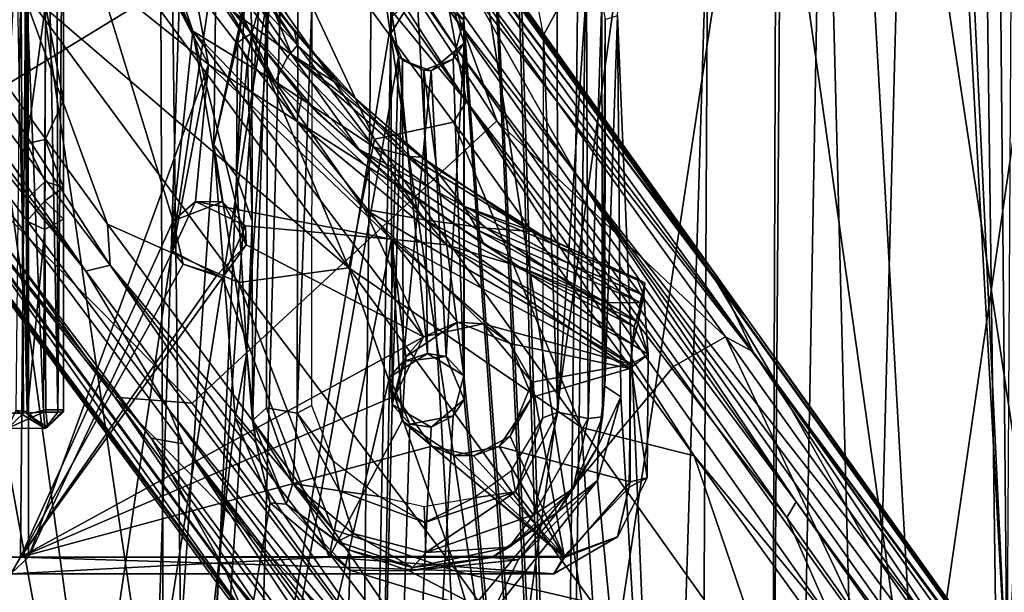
# Model space of a CAD drawing. Header units: millimetres. Extents: x -320 to 320, y -487 to 330.
# Tile 76 of 188: x 37 to 105, y -104 to -65. Entities that reach past the tile are written whole.
import ezdxf

# ---------------------------------------------------------------- set-up
doc = ezdxf.new("R2010")
doc.units = ezdxf.units.MM
doc.layers.add('Layer 01', color=7, linetype='Continuous', true_color=0x000000)
doc.styles.add('Default', font='arial.ttf')
doc.dimstyles.new('Default', dxfattribs={"dimscale": 10, "dimtxt": 2.5, "dimasz": 3, "dimexe": 1, "dimexo": 0.5, "dimgap": 0.8, "dimtad": 1, "dimtoh": 1, "dimzin": 1, "dimdsep": 46, "dimtxsty": 'Default', "dimcen": 2.5, "dimadec": 1, "dimazin": 1, "dimtfac": 1, "dimtdec": 4, "dimtix": 1, "dimtofl": 0, "dimtmove": 1, "dimatfit": 3, "dimfxl": 1, "dimtolj": 1, "dimtzin": 1, "dimarcsym": 0})

# ---------------------------------------------------------------- blocks, each defined once
blk = doc.blocks.new('*D1')
at = {"layer": 'Defpoints', "color": 0}
for p in [(-314.347, -27.146), (314.29, -27.146), (314.29, -476.594)]:
    blk.add_point(p, dxfattribs=at)
at = {"layer": 'Layer 01', "color": 0, "lineweight": -2}
for p, q in [((-314.347, -32.146), (-314.347, -486.594)), ((314.29, -32.146), (314.29, -486.594)), ((-284.347, -476.594), (284.29, -476.594))]:
    blk.add_line(p, q, dxfattribs=at)
at = {"layer": 'Layer 01', "color": 0}
for points in [[(-284.347, -471.594), (-284.347, -481.594), (-314.347, -476.594)], [(284.29, -481.594), (284.29, -471.594), (314.29, -476.594)]]:
    blk.add_solid(points, dxfattribs=at)
at = {"layer": 'Layer 01', "color": 0, "insert": (-0.028, -455.832), "char_height": 25, "attachment_point": 5, "style": 'Default'}
blk.add_mtext('\\A1;628.64', dxfattribs=at)

msp = doc.modelspace()

# ---------------------------------------------------------------- linework, layer by layer
at = {"layer": 'Layer 01'}
for points in [[(44.323, 185.926, 327.951), (48.599, -148.924, 328.105), (29.441, -211.766, 327.513), (37.379, 158.574, 327.721)], [(29.658, -59.781, 339.516), (47.022, -154.921, 340.06), (45.817, 185.772, 340.01)], [(44.323, 185.926, 327.951), (63.667, 184.197, 328.823), (48.599, -148.924, 328.105)], [(45.817, 185.772, 340.01), (47.022, -154.921, 340.06), (62.493, 64.001, 340.77)], [(48.599, -148.924, 328.105), (63.667, 184.197, 328.823), (62.589, 65.222, 328.768)], [(67.498, 64.948, 329.028), (79.54, 182.382, 329.766), (74.417, -159.48, 329.442)], [(74.176, -159.957, 341.451), (78.256, 182.516, 341.706), (67.533, 63.333, 341.05)], [(88.164, -206.112, 342.404), (90.944, 180.665, 342.614), (78.256, 182.516, 341.706), (74.176, -159.957, 341.451)], [(79.54, 182.382, 329.766), (89.666, 162.123, 330.481), (88.441, -204.73, 330.392), (74.417, -159.48, 329.442)], [(88.164, -206.112, 342.404), (104.829, -111.279, 343.753), (90.944, 180.665, 342.614)], [(90.944, 180.665, 342.614), (104.829, -111.279, 343.753), (106.481, 177.746, 343.9)], [(89.666, 162.123, 330.481), (102.113, 178.64, 331.474), (104.825, -111.281, 331.706)], [(102.113, 178.64, 331.474), (118.573, 174.837, 332.987), (104.825, -111.281, 331.706)], [(104.825, -111.281, 331.706), (88.441, -204.73, 330.392), (89.666, 162.123, 330.481)], [(37.379, 158.574, 327.721), (29.441, -211.766, 327.513), (34.745, 157.527, 327.647)], [(30.238, -151.754, 322.509), (29.241, 15.348, 322.495), (39.166, 151.829, 322.779)], [(45.103, -151.83, 322.981), (30.238, -151.754, 322.509), (39.166, 151.829, 322.779), (52.004, 60.114, 323.259)], [(88.834, 91.441, 325.399), (101.374, 93.953, 326.391), (95.036, -146.295, 325.875)], [(101.374, 93.953, 326.391), (104.621, -150.013, 326.669), (95.036, -146.295, 325.875)], [(101.374, 93.953, 326.391), (108.553, 80.931, 327.017), (109.213, -146.624, 327.076)], [(101.374, 93.953, 326.391), (109.213, -146.624, 327.076), (104.621, -150.013, 326.669)], [(88.834, 91.441, 325.399), (81.469, -146.613, 324.881), (78.052, -64.758, 324.66)], [(88.834, 91.441, 325.399), (95.036, -146.295, 325.875), (81.469, -146.613, 324.881)], [(62.591, -64.775, 328.769), (48.599, -148.924, 328.105), (62.589, 65.222, 328.768)], [(74.417, -159.48, 329.442), (66.79, -0.097, 328.996), (67.498, 64.948, 329.028)], [(47.022, -154.921, 340.06), (59.53, -214.018, 340.635), (62.493, 64.001, 340.77)], [(62.5, -65.996, 340.781), (62.493, 64.001, 340.77), (59.53, -214.018, 340.635)], [(63.963, -63.618, 340.858), (62.493, 64.001, 340.77), (62.5, -65.996, 340.781)], [(66.815, -0.364, 341.016), (74.176, -159.957, 341.451), (67.533, 63.333, 341.05)], [(45.103, -151.83, 322.981), (52.004, 60.114, 323.259), (50.329, -73.645, 323.191)], [(52.004, 60.114, 323.259), (52.807, -62.112, 323.3), (50.329, -73.645, 323.191)], [(34.351, -102, 318.041), (37.561, -46.264, 318.502), (34.182, 33.076, 317.988)], [(67.498, -65.052, 329.029), (65.391, -63.52, 328.921), (66.79, -0.097, 328.996)], [(66.815, -0.364, 341.016), (66.764, -64.228, 341.012), (67.533, -66.667, 341.052)], [(66.79, -0.097, 328.996), (74.417, -159.48, 329.442), (67.498, -65.052, 329.029)], [(74.176, -159.957, 341.451), (66.815, -0.364, 341.016), (67.533, -66.667, 341.052)], [(35.743, -228.854, 339.661), (18.519, -221.944, 339.28), (30.593, -9.741, 339.543), (46.017, -114.25, 340.032)], [(30.593, -9.741, 339.543), (61.565, -15.495, 340.735), (46.017, -114.25, 340.032)], [(61.565, -15.495, 340.735), (92.723, -10.504, 342.754), (77.054, -114.25, 341.633)], [(77.054, -114.25, 341.633), (92.723, -10.504, 342.754), (89.014, -216.67, 342.453)], [(104.116, -213.333, 343.679), (89.014, -216.67, 342.453), (92.723, -10.504, 342.754)], [(92.723, -10.504, 342.754), (124.077, -11.5, 345.605), (108.345, -114.25, 344.068)], [(92.723, -10.504, 342.754), (108.345, -114.25, 344.068), (104.116, -213.333, 343.679)], [(53.487, -219.962, 340.325), (46.017, -114.25, 340.032), (61.565, -15.495, 340.735), (73.06, -218.043, 341.367)], [(61.565, -15.495, 340.735), (77.054, -114.25, 341.633), (73.06, -218.043, 341.367)], [(27.887, -15.607, 389.488), (31.911, -227.433, 389.573), (41.961, -117.999, 389.915)], [(56.036, -23.071, 390.521), (27.887, -15.607, 389.488), (41.961, -117.999, 389.915)], [(84.464, -16.379, 392.268), (56.036, -23.071, 390.521), (70.248, -117.999, 391.303)], [(70.248, -117.999, 391.303), (83.419, -217.418, 392.186), (84.464, -16.379, 392.268)], [(84.464, -16.379, 392.268), (83.419, -217.418, 392.186), (98.758, -117.999, 393.413)], [(113.09, -18.999, 394.744), (84.464, -16.379, 392.268), (98.758, -117.999, 393.413)], [(98.758, -117.999, 393.413), (111.743, -211.211, 394.598), (113.09, -18.999, 394.744)], [(56.036, -23.071, 390.521), (41.961, -117.999, 389.915), (50.541, -220.392, 390.252)], [(56.036, -23.071, 390.521), (50.541, -220.392, 390.252), (65.635, -224.99, 391.004), (70.248, -117.999, 391.303)], [(37.503, -91.985, 294.76), (37.5, -43.502, 311.597), (37.5, -26.776, 302.57)], [(37.5, -29.271, 299.729), (37.503, -91.985, 294.76), (37.5, -26.776, 302.57)], [(37.5, -29.271, 299.729), (37.503, -48.16, 289.387), (37.503, -91.985, 294.76)], [(44.555, -34.866, 147.982), (42.755, -35.205, 149.333), (67.678, -70.674, 142.606)], [(44.555, -34.866, 147.982), (67.678, -70.674, 142.606), (66.979, -67, 141.997)], [(48.844, -39.306, 145.54), (44.555, -34.866, 147.982), (66.979, -67, 141.997)], [(42.755, -35.205, 149.333), (50.285, -49.572, 147.565), (67.678, -70.674, 142.606)], [(30.527, -72.908, 103.191), (18.246, -57.02, 104.217), (49.451, -36.287, 104.157), (58.994, -55.511, 103.021)], [(48.844, -39.306, 145.54), (66.979, -67, 141.997), (66.509, -64.405, 140.8)], [(75.226, -75.662, 136.397), (49.657, -39.487, 143.444), (66.509, -64.405, 140.8)], [(68.448, -63.646, 128.701), (49.657, -39.487, 143.444), (75.226, -75.662, 136.397)], [(37.5, -43.502, 311.597), (37.503, -91.985, 294.76), (37.5, -62.203, 308.409)], [(58.62, -45.87, 105.685), (86.926, -85.541, 102.235), (58.265, -45.894, 104.487)], [(59.213, -48.715, 103.535), (58.265, -45.894, 104.487), (85.477, -83.889, 101.321)], [(85.477, -83.889, 101.321), (58.265, -45.894, 104.487), (86.926, -85.541, 102.235)], [(84.462, -82.4, 105.032), (58.62, -45.87, 105.685), (58.562, -46.156, 109.591)], [(58.62, -45.87, 105.685), (84.462, -82.4, 105.032), (86.926, -85.541, 102.235)], [(37.561, -46.264, 318.502), (34.351, -102, 318.041), (37.054, -101.991, 318.501)], [(37.054, -101.991, 318.501), (47.54, -78.887, 318.499), (37.561, -46.264, 318.502)], [(48.881, -65.83, 318.508), (37.561, -46.264, 318.502), (47.54, -78.887, 318.499)], [(48.881, -65.83, 318.508), (41.174, -49.663, 318.493), (37.561, -46.264, 318.502)], [(84.462, -82.4, 105.032), (58.562, -46.156, 109.591), (66.255, -58.306, 117.714)], [(40.005, -47.869, 288.408), (39.614, -92.029, 292.182), (39.552, -49.491, 286.744)], [(40.005, -47.869, 288.408), (40.001, -91.995, 294.077), (39.614, -92.029, 292.182)], [(40.005, -47.869, 288.408), (40, -60.311, 308.689), (40.001, -70.624, 308.308)], [(40.005, -47.869, 288.408), (40.001, -70.624, 308.308), (40.001, -91.875, 314.376), (40.001, -91.995, 294.077)], [(37.309, -48.971, 288.174), (37.503, -91.985, 294.76), (37.503, -48.16, 289.387)], [(36.96, -69.783, 290.027), (37.309, -48.971, 288.174), (36.585, -49.059, 287.065)], [(37.503, -91.985, 294.76), (37.309, -48.971, 288.174), (36.96, -69.783, 290.027)], [(59.213, -48.715, 103.535), (85.477, -83.889, 101.321), (87.379, -87.877, 100.149)], [(87.379, -87.877, 100.149), (64.433, -57.434, 102.757), (59.213, -48.715, 103.535)], [(38.833, -51.613, 285.813), (39.552, -49.491, 286.744), (39.614, -92.029, 292.182)], [(45.826, -56.556, 318.167), (41.174, -49.663, 318.493), (48.881, -65.83, 318.508)], [(61.361, -73.261, 144.118), (50.285, -49.572, 147.565), (47.782, -53.927, 147.816)], [(66.788, -72.088, 142.969), (50.285, -49.572, 147.565), (61.361, -73.261, 144.118)], [(50.285, -49.572, 147.565), (66.788, -72.088, 142.969), (67.678, -70.674, 142.606)], [(49.977, -68.123, 316.002), (37.58, -58.178, 315.999), (40.762, -50.657, 315.992)], [(40.762, -50.657, 315.992), (49.016, -62.892, 315.54), (49.977, -68.123, 316.002)], [(35.057, -92.105, 289.058), (34.962, -51.539, 284.082), (37.041, -51.92, 284.531)], [(35.057, -92.105, 289.058), (37.041, -51.92, 284.531), (37.263, -92.092, 289.549)], [(37.041, -51.92, 284.531), (38.833, -51.613, 285.813), (38.631, -92.034, 290.591)], [(37.041, -51.92, 284.531), (38.631, -92.034, 290.591), (37.263, -92.092, 289.549)], [(39.614, -92.029, 292.182), (38.631, -92.034, 290.591), (38.833, -51.613, 285.813)], [(21.034, -52.641, 149.093), (19.162, -52.803, 148.086), (41.547, -82.333, 142.468)], [(21.034, -52.641, 149.093), (41.547, -82.333, 142.468), (43.223, -81.921, 143.515)], [(28.153, -58.609, 148.388), (21.034, -52.641, 149.093), (43.223, -81.921, 143.515)], [(19.162, -52.803, 148.086), (22.362, -58.641, 145.592), (41.547, -82.333, 142.468)], [(41.276, -57.023, 148.349), (59.615, -82.117, 143.535), (47.782, -53.927, 147.816)], [(61.361, -73.261, 144.118), (47.782, -53.927, 147.816), (59.615, -82.117, 143.535)], [(69.771, -72.004, 101.693), (48.847, -91.401, 101.44), (30.527, -72.908, 103.191), (58.994, -55.511, 103.021)], [(58.994, -55.511, 103.021), (64.433, -57.434, 102.757), (69.771, -72.004, 101.693)], [(54.548, -69.305, 318.151), (49.735, -59.968, 317.063), (45.826, -56.556, 318.167)], [(48.881, -65.83, 318.508), (54.548, -69.305, 318.151), (45.826, -56.556, 318.167)], [(59.615, -82.117, 143.535), (41.276, -57.023, 148.349), (37.09, -62.814, 147.678)], [(87.379, -87.877, 100.149), (85.472, -86.841, 99.983), (64.433, -57.434, 102.757)], [(69.771, -72.004, 101.693), (64.433, -57.434, 102.757), (85.472, -86.841, 99.983)], [(55.666, -67.438, 305.511), (51.609, -64.465, 305.088), (49.35, -58.085, 302.378)], [(54.215, -63.773, 305.296), (55.666, -67.438, 305.511), (49.35, -58.085, 302.378)], [(48.226, -94.205, 136.717), (47.276, -91.884, 139.076), (22.362, -58.641, 145.592), (22.265, -59.513, 143.373)], [(41.547, -82.333, 142.468), (22.362, -58.641, 145.592), (47.276, -91.884, 139.076)], [(37.09, -62.814, 147.678), (28.153, -58.609, 148.388), (43.042, -79.101, 144.388)], [(43.042, -79.101, 144.388), (28.153, -58.609, 148.388), (43.223, -81.921, 143.515)], [(35.638, -102.023, 315.798), (34.176, -62.23, 315.387), (37.58, -58.178, 315.999), (37.611, -102, 315.998)], [(49.977, -68.123, 316.002), (37.611, -102, 315.998), (37.58, -58.178, 315.999)], [(89.004, -90.052, 111.901), (84.462, -82.4, 105.032), (66.255, -58.306, 117.714), (68.448, -63.646, 128.701)], [(49.735, -59.968, 317.063), (56.092, -66.801, 315.387), (50.526, -58.994, 315.427)], [(51.168, -59.297, 313.325), (50.526, -58.994, 315.427), (56.092, -66.801, 315.387)], [(51.168, -59.297, 313.325), (55.867, -65.859, 313.382), (54.215, -63.773, 305.296)], [(56.092, -66.801, 315.387), (55.867, -65.859, 313.382), (51.168, -59.297, 313.325)], [(22.265, -59.513, 143.373), (21.711, -61.549, 130.623), (46.026, -93.81, 126.613), (48.226, -94.205, 136.717)], [(29.658, -59.781, 339.516), (30.841, -226.5, 339.541), (47.022, -154.921, 340.06)], [(55.386, -67.629, 317.069), (56.092, -66.801, 315.387), (49.735, -59.968, 317.063)], [(54.548, -69.305, 318.151), (55.386, -67.629, 317.069), (49.735, -59.968, 317.063)], [(40.001, -70.624, 308.308), (40, -60.311, 308.689), (38.762, -64.039, 309.358)], [(27.21, -70.406, 120.164), (46.026, -93.81, 126.613), (21.711, -61.549, 130.623)], [(37.503, -91.985, 294.76), (37.5, -73.556, 308.683), (37.5, -62.203, 308.409)], [(38.762, -64.039, 309.358), (37.5, -62.203, 308.409), (37.5, -73.556, 308.683)], [(50.329, -73.645, 323.191), (52.807, -62.112, 323.3), (51.953, -66.615, 323.268)], [(51.953, -66.615, 323.268), (52.807, -62.112, 323.3), (52.949, -65.987, 322.12)], [(52.807, -62.112, 323.3), (54.015, -62.236, 321.163), (52.949, -65.987, 322.12)], [(59.615, -82.117, 143.535), (37.09, -62.814, 147.678), (52.022, -83.123, 143.707)], [(37.09, -62.814, 147.678), (43.042, -79.101, 144.388), (52.022, -83.123, 143.707)], [(56.033, -72.022, 315.599), (49.016, -62.892, 315.54), (50.617, -63.084, 313.725)], [(49.016, -62.892, 315.54), (56.033, -72.022, 315.599), (49.977, -68.123, 316.002)], [(52.949, -65.987, 322.12), (54.015, -62.236, 321.163), (52.988, -92.592, 322.099)], [(53.962, -91.73, 321.146), (52.988, -92.592, 322.099), (54.015, -62.236, 321.163)], [(56.047, -92.092, 321.147), (53.962, -91.73, 321.146), (54.015, -62.236, 321.163), (56.114, -63.509, 321.149)], [(72.967, -66.107, 322.111), (72.325, -62.61, 322.107), (73.925, -64.38, 321.146)], [(56.033, -72.022, 315.599), (50.617, -63.084, 313.725), (56.373, -70.366, 313.835)], [(51.609, -64.465, 305.088), (57.484, -71.467, 307.437), (56.373, -70.366, 313.835), (50.617, -63.084, 313.725)], [(57.061, -64.098, 322.11), (56.047, -92.092, 321.147), (56.114, -63.509, 321.149)], [(66.764, -64.228, 341.012), (65.391, -63.52, 328.921), (67.498, -65.052, 329.029)], [(73.925, -64.38, 321.146), (75.936, -62.972, 321.145), (73.954, -92.038, 321.147)], [(73.954, -92.038, 321.147), (75.936, -62.972, 321.145), (76.034, -92.455, 321.147)], [(76.034, -92.455, 321.147), (75.936, -62.972, 321.145), (76.994, -63.766, 322.061)], [(37.5, -73.556, 308.683), (38.748, -73.287, 310.014), (38.762, -64.039, 309.358)], [(38.748, -73.287, 310.014), (40.001, -70.624, 308.308), (38.762, -64.039, 309.358)], [(59.157, -69.662, 306.853), (55.666, -67.438, 305.511), (54.215, -63.773, 305.296)], [(59.157, -69.662, 306.853), (54.215, -63.773, 305.296), (55.867, -65.859, 313.382)], [(57.061, -64.098, 322.11), (57.046, -91.565, 322.109), (56.047, -92.092, 321.147)], [(62.591, -64.775, 328.769), (63.963, -63.618, 340.858), (62.5, -65.996, 340.781)], [(66.764, -64.228, 341.012), (67.498, -65.052, 329.029), (67.533, -66.667, 341.052)], [(95.398, -101.325, 120.265), (89.004, -90.052, 111.901), (68.448, -63.646, 128.701), (75.226, -75.662, 136.397)], [(76.994, -63.766, 322.061), (77.022, -92.359, 322.07), (76.034, -92.455, 321.147)], [(77.022, -92.359, 322.07), (76.994, -63.766, 322.061), (77.219, -65.046, 324.155)], [(63.012, -67.589, 328.794), (48.599, -148.924, 328.105), (62.591, -64.775, 328.769)], [(60.298, -73.945, 307.345), (51.609, -64.465, 305.088), (55.666, -67.438, 305.511)], [(60.298, -73.945, 307.345), (57.484, -71.467, 307.437), (51.609, -64.465, 305.088)], [(62.5, -65.996, 340.781), (63.012, -67.589, 328.794), (62.591, -64.775, 328.769)], [(66.509, -64.405, 140.8), (66.979, -67, 141.997), (90.321, -98.191, 133.612)], [(90.321, -98.191, 133.612), (75.226, -75.662, 136.397), (66.509, -64.405, 140.8)], [(72.967, -66.107, 322.111), (73.925, -64.38, 321.146), (73.954, -92.038, 321.147)], [(78.052, -64.758, 324.66), (78.291, -90.983, 324.687), (77.192, -90.233, 323.826)], [(78.052, -64.758, 324.66), (77.192, -90.233, 323.826), (77.219, -65.046, 324.155)], [(78.052, -64.758, 324.66), (81.469, -146.613, 324.881), (78.291, -90.983, 324.687)], [(67.498, -65.052, 329.029), (67.501, -89.504, 329.03), (66.764, -67.772, 328.994)], [(67.498, -65.052, 329.029), (66.764, -67.772, 328.994), (67.533, -66.667, 341.052)], [(67.501, -89.504, 329.03), (67.498, -65.052, 329.029), (74.417, -159.48, 329.442)], [(77.219, -65.046, 324.155), (77.192, -90.233, 323.826), (77.022, -92.359, 322.07)], [(50.937, -77.563, 318.512), (48.881, -65.83, 318.508), (47.54, -78.887, 318.499)], [(48.881, -65.83, 318.508), (52.553, -80.53, 318.498), (64.737, -86.845, 318.498)], [(52.553, -80.53, 318.498), (48.881, -65.83, 318.508), (50.937, -77.563, 318.512)], [(48.881, -65.83, 318.508), (64.737, -86.845, 318.498), (60.693, -78.081, 318.502)], [(54.548, -69.305, 318.151), (48.881, -65.83, 318.508), (60.693, -78.081, 318.502)], [(52.949, -65.987, 322.12), (52.657, -67.857, 322.982), (51.953, -66.615, 323.268)], [(52.949, -65.987, 322.12), (52.972, -78.892, 322.171), (52.657, -67.857, 322.982)], [(52.949, -65.987, 322.12), (52.988, -92.592, 322.099), (52.972, -78.892, 322.171)], [(59.157, -69.662, 306.853), (55.867, -65.859, 313.382), (60.076, -70.456, 313.459)], [(60.076, -70.456, 313.459), (55.867, -65.859, 313.382), (56.092, -66.801, 315.387)], [(62.5, -65.996, 340.781), (59.53, -214.018, 340.635), (62.584, -91.512, 340.787)], [(62.584, -91.512, 340.787), (63.286, -67.822, 340.822), (62.5, -65.996, 340.781)], [(62.5, -65.996, 340.781), (63.286, -67.822, 340.822), (63.012, -67.589, 328.794)], [(73.954, -92.038, 321.147), (72.931, -92.427, 322.11), (72.967, -66.107, 322.111)], [(51.898, -75.8, 323.257), (50.329, -73.645, 323.191), (51.953, -66.615, 323.268)], [(51.953, -66.615, 323.268), (52.657, -67.857, 322.982), (51.898, -75.8, 323.257)], [(61.339, -73.809, 317.083), (56.092, -66.801, 315.387), (55.386, -67.629, 317.069)], [(61.339, -73.809, 317.083), (63.789, -74.456, 315.451), (56.092, -66.801, 315.387)], [(60.076, -70.456, 313.459), (56.092, -66.801, 315.387), (63.789, -74.456, 315.451)], [(66.291, -88.203, 340.986), (67.533, -66.667, 341.052), (65.263, -68.557, 340.925)], [(65.263, -68.557, 340.925), (67.533, -66.667, 341.052), (66.764, -67.772, 328.994)], [(67.533, -66.667, 341.052), (66.291, -88.203, 340.986), (67.533, -91.169, 341.05)], [(67.533, -66.667, 341.052), (67.533, -91.169, 341.05), (74.176, -159.957, 341.451)], [(48.599, -148.924, 328.105), (63.012, -67.589, 328.794), (62.4, -89.629, 328.759)], [(55.666, -67.438, 305.511), (67.51, -77.872, 308.337), (60.298, -73.945, 307.345)], [(65.381, -75.122, 308.396), (67.51, -77.872, 308.337), (55.666, -67.438, 305.511)], [(65.381, -75.122, 308.396), (55.666, -67.438, 305.511), (59.157, -69.662, 306.853)], [(63.012, -67.589, 328.794), (64.999, -88, 328.897), (62.4, -89.629, 328.759)], [(63.012, -67.589, 328.794), (64.768, -68.523, 328.886), (64.999, -88, 328.897)], [(63.012, -67.589, 328.794), (63.286, -67.822, 340.822), (64.768, -68.523, 328.886)], [(66.979, -67, 141.997), (67.678, -70.674, 142.606), (89.684, -99.258, 135.014)], [(90.321, -98.191, 133.612), (66.979, -67, 141.997), (89.684, -99.258, 135.014)], [(37.611, -102, 315.998), (49.977, -68.123, 316.002), (47.498, -80.951, 316.002)], [(49.977, -68.123, 316.002), (49.073, -77.547, 315.986), (47.498, -80.951, 316.002)], [(49.073, -77.547, 315.986), (49.977, -68.123, 316.002), (62.541, -80.146, 316.001)], [(62.541, -80.146, 316.001), (49.977, -68.123, 316.002), (56.033, -72.022, 315.599)], [(52.657, -67.857, 322.982), (52.972, -78.892, 322.171), (51.898, -75.8, 323.257)], [(54.548, -69.305, 318.151), (61.339, -73.809, 317.083), (55.386, -67.629, 317.069)], [(62.584, -91.512, 340.787), (63.349, -88.542, 340.822), (63.286, -67.822, 340.822)], [(65.263, -68.557, 340.925), (63.286, -67.822, 340.822), (63.349, -88.542, 340.822)], [(65.263, -68.557, 340.925), (64.768, -68.523, 328.886), (63.286, -67.822, 340.822)], [(64.768, -68.523, 328.886), (66.764, -67.772, 328.994), (67.501, -89.504, 329.03)], [(65.263, -68.557, 340.925), (66.764, -67.772, 328.994), (64.768, -68.523, 328.886)], [(65.263, -68.557, 340.925), (63.349, -88.542, 340.822), (66.291, -88.203, 340.986)], [(67.501, -89.504, 329.03), (64.999, -88, 328.897), (64.768, -68.523, 328.886)], [(25.346, -69.295, 104.6), (28.316, -71.761, 103.531), (53.757, -107.718, 101.252)], [(53.757, -107.718, 101.252), (25.362, -69.723, 105.701), (25.346, -69.295, 104.6)], [(64.797, -78.819, 318.149), (61.339, -73.809, 317.083), (54.548, -69.305, 318.151)], [(60.693, -78.081, 318.502), (64.797, -78.819, 318.149), (54.548, -69.305, 318.151)], [(68.116, -127.52, 100.116), (25.362, -69.723, 105.701), (53.757, -107.718, 101.252)], [(25.362, -69.723, 105.701), (52.463, -106.058, 104.994), (25.959, -70.174, 109.508)], [(68.116, -127.52, 100.116), (52.463, -106.058, 104.994), (25.362, -69.723, 105.701)], [(52.463, -106.058, 104.994), (51.128, -102.929, 113.834), (27.21, -70.406, 120.164), (25.959, -70.174, 109.508)], [(36.96, -69.783, 290.027), (36.734, -91.916, 292.427), (37.503, -91.985, 294.76)], [(64.627, -74.508, 313.533), (65.381, -75.122, 308.396), (59.157, -69.662, 306.853), (60.076, -70.456, 313.459)], [(46.026, -93.81, 126.613), (27.21, -70.406, 120.164), (51.128, -102.929, 113.834)], [(40.001, -70.624, 308.308), (38.748, -73.287, 310.014), (40.001, -76.585, 310.383)], [(40.001, -76.585, 310.383), (40.001, -91.875, 314.376), (40.001, -70.624, 308.308)], [(56.033, -72.022, 315.599), (56.373, -70.366, 313.835), (62.772, -76.329, 313.857)], [(57.484, -71.467, 307.437), (62.994, -76.371, 308.681), (62.772, -76.329, 313.857), (56.373, -70.366, 313.835)], [(64.627, -74.508, 313.533), (60.076, -70.456, 313.459), (63.789, -74.456, 315.451)], [(83.325, -95.03, 137.871), (67.678, -70.674, 142.606), (66.788, -72.088, 142.969)], [(89.684, -99.258, 135.014), (67.678, -70.674, 142.606), (92.974, -106.688, 134.595)], [(92.974, -106.688, 134.595), (67.678, -70.674, 142.606), (83.325, -95.03, 137.871)], [(57.484, -71.467, 307.437), (60.298, -73.945, 307.345), (62.994, -76.371, 308.681)], [(53.757, -107.718, 101.252), (28.316, -71.761, 103.531), (58.05, -112.253, 99.909)], [(58.05, -112.253, 99.909), (28.316, -71.761, 103.531), (43.53, -91.004, 101.726)], [(43.53, -91.004, 101.726), (28.316, -71.761, 103.531), (30.527, -72.908, 103.191)], [(81.901, -88.888, 99.968), (63.336, -111.205, 99.318), (48.847, -91.401, 101.44), (69.771, -72.004, 101.693)], [(66.304, -80.52, 315.58), (56.033, -72.022, 315.599), (62.772, -76.329, 313.857)], [(62.541, -80.146, 316.001), (56.033, -72.022, 315.599), (66.304, -80.52, 315.58)], [(75.595, -93.073, 139.957), (66.788, -72.088, 142.969), (61.361, -73.261, 144.118)], [(83.325, -95.03, 137.871), (66.788, -72.088, 142.969), (75.595, -93.073, 139.957)], [(69.771, -72.004, 101.693), (85.472, -86.841, 99.983), (81.901, -88.888, 99.968)], [(30.527, -72.908, 103.191), (48.847, -91.401, 101.44), (43.53, -91.004, 101.726)], [(38.748, -73.287, 310.014), (37.5, -73.556, 308.683), (38.753, -76.162, 311.897)], [(37.5, -77.365, 311.54), (37.5, -73.556, 308.683), (37.503, -92.165, 314.413)], [(37.503, -91.985, 294.76), (37.503, -92.165, 314.413), (37.5, -73.556, 308.683)], [(38.753, -76.162, 311.897), (37.5, -73.556, 308.683), (37.5, -77.365, 311.54)], [(40.001, -76.585, 310.383), (38.748, -73.287, 310.014), (38.753, -76.162, 311.897)], [(45.103, -151.83, 322.981), (50.329, -73.645, 323.191), (51.792, -92.411, 323.259)], [(51.792, -92.411, 323.259), (50.329, -73.645, 323.191), (52.59, -87.959, 323.09)], [(51.898, -75.8, 323.257), (52.59, -87.959, 323.09), (50.329, -73.645, 323.191)], [(59.615, -82.117, 143.535), (75.595, -93.073, 139.957), (61.361, -73.261, 144.118)], [(68.871, -80.475, 309.962), (62.994, -76.371, 308.681), (60.298, -73.945, 307.345), (68.466, -79.514, 308.86)], [(60.298, -73.945, 307.345), (67.51, -77.872, 308.337), (68.466, -79.514, 308.86)], [(69.052, -79.382, 317.05), (63.789, -74.456, 315.451), (61.339, -73.809, 317.083)], [(64.797, -78.819, 318.149), (69.052, -79.382, 317.05), (61.339, -73.809, 317.083)], [(69.052, -79.382, 317.05), (72.155, -79.617, 314.817), (63.789, -74.456, 315.451)], [(72.155, -79.617, 314.817), (64.627, -74.508, 313.533), (63.789, -74.456, 315.451)], [(72.155, -79.617, 314.817), (72.728, -79.783, 310.187), (65.381, -75.122, 308.396), (64.627, -74.508, 313.533)], [(72.728, -79.783, 310.187), (67.51, -77.872, 308.337), (65.381, -75.122, 308.396)], [(90.321, -98.191, 133.612), (114.414, -131.095, 123.545), (75.226, -75.662, 136.397)], [(95.398, -101.325, 120.265), (75.226, -75.662, 136.397), (111.677, -124.875, 117.529)], [(111.677, -124.875, 117.529), (75.226, -75.662, 136.397), (114.414, -131.095, 123.545)], [(37.5, -77.365, 311.54), (37.492, -78.892, 314.452), (38.737, -77.499, 314.72), (38.753, -76.162, 311.897)], [(38.737, -77.499, 314.72), (40.001, -76.585, 310.383), (38.753, -76.162, 311.897)], [(52.59, -87.959, 323.09), (51.898, -75.8, 323.257), (52.972, -78.892, 322.171)], [(66.304, -80.52, 315.58), (62.772, -76.329, 313.857), (71.233, -81.987, 314.079)], [(68.871, -80.475, 309.962), (62.772, -76.329, 313.857), (62.994, -76.371, 308.681)], [(62.772, -76.329, 313.857), (68.871, -80.475, 309.962), (71.233, -81.987, 314.079)], [(40.004, -78.771, 314.456), (40.001, -76.585, 310.383), (38.737, -77.499, 314.72)], [(40.001, -76.585, 310.383), (40.004, -78.771, 314.456), (40.001, -91.875, 314.376)], [(37.5, -77.365, 311.54), (37.503, -92.165, 314.413), (37.492, -78.892, 314.452)], [(37.492, -78.892, 314.452), (38.723, -79.48, 315.65), (38.737, -77.499, 314.72)], [(38.723, -79.48, 315.65), (40.004, -78.771, 314.456), (38.737, -77.499, 314.72)], [(47.498, -80.951, 316.002), (49.073, -77.547, 315.986), (47.54, -78.887, 318.499)], [(50.937, -77.563, 318.512), (47.54, -78.887, 318.499), (49.073, -77.547, 315.986)], [(62.541, -80.146, 316.001), (52.505, -79.231, 316.003), (49.073, -77.547, 315.986)], [(49.073, -77.547, 315.986), (52.505, -79.231, 316.003), (50.937, -77.563, 318.512)], [(52.505, -79.231, 316.003), (52.553, -80.53, 318.498), (50.937, -77.563, 318.512)], [(68.827, -85.96, 318.489), (78.969, -88.734, 318.507), (60.693, -78.081, 318.502)], [(64.737, -86.845, 318.498), (68.827, -85.96, 318.489), (60.693, -78.081, 318.502)], [(78.969, -88.734, 318.507), (64.797, -78.819, 318.149), (60.693, -78.081, 318.502)], [(79.947, -83.158, 311.586), (79.616, -84.486, 311.202), (67.51, -77.872, 308.337)], [(68.466, -79.514, 308.86), (67.51, -77.872, 308.337), (79.616, -84.486, 311.202)], [(72.728, -79.783, 310.187), (79.947, -83.158, 311.586), (67.51, -77.872, 308.337)], [(37.054, -101.991, 318.501), (48.232, -81.855, 318.499), (47.54, -78.887, 318.499)], [(37.492, -78.892, 314.452), (37.503, -92.165, 314.413), (38.723, -79.48, 315.65)], [(40.004, -78.771, 314.456), (38.723, -79.48, 315.65), (38.788, -91.858, 315.641), (40.001, -91.875, 314.376)], [(43.042, -79.101, 144.388), (58.504, -100.094, 139.847), (52.022, -83.123, 143.707)], [(43.042, -79.101, 144.388), (43.223, -81.921, 143.515), (58.504, -100.094, 139.847)], [(47.54, -78.887, 318.499), (48.232, -81.855, 318.499), (47.498, -80.951, 316.002)], [(52.59, -87.959, 323.09), (52.972, -78.892, 322.171), (52.988, -92.592, 322.099)], [(79.2, -86.172, 318.123), (69.052, -79.382, 317.05), (64.797, -78.819, 318.149)], [(64.797, -78.819, 318.149), (78.969, -88.734, 318.507), (79.2, -86.172, 318.123)], [(38.723, -79.48, 315.65), (37.503, -92.165, 314.413), (38.788, -91.858, 315.641)], [(58.247, -102, 315.998), (50.924, -82.799, 315.997), (52.505, -79.231, 316.003), (62.541, -80.146, 316.001)], [(52.553, -80.53, 318.498), (52.505, -79.231, 316.003), (50.924, -82.799, 315.997)], [(68.871, -80.475, 309.962), (68.466, -79.514, 308.86), (77.335, -84.51, 311.36)], [(68.466, -79.514, 308.86), (79.616, -84.486, 311.202), (77.335, -84.51, 311.36)], [(79.88, -84.02, 316.222), (72.155, -79.617, 314.817), (69.052, -79.382, 317.05)], [(79.2, -86.172, 318.123), (79.88, -84.02, 316.222), (69.052, -79.382, 317.05)], [(79.383, -82.841, 313.846), (79.947, -83.158, 311.586), (72.728, -79.783, 310.187), (72.155, -79.617, 314.817)], [(72.155, -79.617, 314.817), (79.88, -84.02, 316.222), (79.383, -82.841, 313.846)], [(58.247, -102, 315.998), (62.541, -80.146, 316.001), (63.274, -92.63, 315.997)], [(62.541, -80.146, 316.001), (67.079, -85.848, 315.989), (63.511, -88.233, 316.006)], [(62.541, -80.146, 316.001), (70.682, -87.318, 315.999), (67.079, -85.848, 315.989)], [(62.541, -80.146, 316.001), (78.9, -89.029, 316.001), (70.682, -87.318, 315.999)], [(62.541, -80.146, 316.001), (63.511, -88.233, 316.006), (63.274, -92.63, 315.997)], [(62.541, -80.146, 316.001), (66.304, -80.52, 315.58), (78.9, -89.029, 316.001)], [(68.871, -80.475, 309.962), (77.335, -84.51, 311.36), (71.233, -81.987, 314.079)], [(64.737, -86.845, 318.498), (52.553, -80.53, 318.498), (37.054, -101.991, 318.501)], [(37.054, -101.991, 318.501), (52.553, -80.53, 318.498), (50.567, -82.591, 318.495)], [(37.611, -102, 315.998), (47.498, -80.951, 316.002), (50.924, -82.799, 315.997), (58.247, -102, 315.998)], [(50.924, -82.799, 315.997), (47.498, -80.951, 316.002), (48.232, -81.855, 318.499)], [(50.924, -82.799, 315.997), (50.567, -82.591, 318.495), (52.553, -80.53, 318.498)], [(79.086, -87.375, 315.774), (66.304, -80.52, 315.58), (71.233, -81.987, 314.079)], [(78.9, -89.029, 316.001), (66.304, -80.52, 315.58), (79.086, -87.375, 315.774)], [(48.232, -81.855, 318.499), (37.054, -101.991, 318.501), (50.567, -82.591, 318.495)], [(43.223, -81.921, 143.515), (41.547, -82.333, 142.468), (68.067, -117.659, 134.737)], [(41.547, -82.333, 142.468), (47.276, -91.884, 139.076), (68.067, -117.659, 134.737)], [(43.223, -81.921, 143.515), (68.067, -117.659, 134.737), (71.915, -119.674, 135.19)], [(58.504, -100.094, 139.847), (43.223, -81.921, 143.515), (71.915, -119.674, 135.19)], [(50.924, -82.799, 315.997), (48.232, -81.855, 318.499), (50.567, -82.591, 318.495)], [(67.019, -102.991, 139.427), (59.615, -82.117, 143.535), (52.022, -83.123, 143.707)], [(59.615, -82.117, 143.535), (76.37, -105.165, 138.597), (75.595, -93.073, 139.957)], [(67.019, -102.991, 139.427), (76.37, -105.165, 138.597), (59.615, -82.117, 143.535)], [(79.086, -87.375, 315.774), (71.233, -81.987, 314.079), (79.488, -85.842, 314.699)], [(77.335, -84.51, 311.36), (79.488, -85.842, 314.699), (71.233, -81.987, 314.079)], [(120.873, -133.405, 97.472), (84.462, -82.4, 105.032), (89.004, -90.052, 111.901)], [(84.462, -82.4, 105.032), (120.873, -133.405, 97.472), (86.926, -85.541, 102.235)], [(58.504, -100.094, 139.847), (67.019, -102.991, 139.427), (52.022, -83.123, 143.707)], [(79.383, -82.841, 313.846), (79.88, -84.02, 316.222), (79.947, -83.158, 311.586)], [(79.947, -83.158, 311.586), (79.88, -84.02, 316.222), (79.488, -85.842, 314.699)], [(79.947, -83.158, 311.586), (79.488, -85.842, 314.699), (79.616, -84.486, 311.202)], [(77.335, -84.51, 311.36), (79.616, -84.486, 311.202), (79.488, -85.842, 314.699)], [(80.158, -88.072, 317.23), (79.88, -84.02, 316.222), (79.2, -86.172, 318.123)], [(80.158, -88.072, 317.23), (79.488, -85.842, 314.699), (79.88, -84.02, 316.222)], [(87.379, -87.877, 100.149), (85.477, -83.889, 101.321), (112.85, -122.224, 96.323)], [(85.477, -83.889, 101.321), (86.926, -85.541, 102.235), (112.85, -122.224, 96.323)], [(63.511, -88.233, 316.006), (67.079, -85.848, 315.989), (64.737, -86.845, 318.498)], [(68.827, -85.96, 318.489), (64.737, -86.845, 318.498), (67.079, -85.848, 315.989)], [(67.079, -85.848, 315.989), (70.682, -87.318, 315.999), (68.827, -85.96, 318.489)], [(80.158, -88.072, 317.23), (79.086, -87.375, 315.774), (79.488, -85.842, 314.699)], [(114.455, -124.113, 97.11), (86.926, -85.541, 102.235), (120.873, -133.405, 97.472)], [(114.455, -124.113, 97.11), (112.85, -122.224, 96.323), (86.926, -85.541, 102.235)], [(68.827, -85.96, 318.489), (72.205, -89.975, 318.498), (78.969, -88.734, 318.507)], [(72.205, -89.975, 318.498), (68.827, -85.96, 318.489), (70.682, -87.318, 315.999)], [(80.158, -88.072, 317.23), (79.2, -86.172, 318.123), (78.969, -88.734, 318.507)], [(37.054, -101.991, 318.501), (62.793, -90.906, 318.493), (64.737, -86.845, 318.498)], [(63.511, -88.233, 316.006), (64.737, -86.845, 318.498), (62.793, -90.906, 318.493)], [(95.146, -107.313, 97.765), (81.901, -88.888, 99.968), (85.472, -86.841, 99.983)], [(87.379, -87.877, 100.149), (105.517, -115.02, 96.409), (85.472, -86.841, 99.983)], [(85.472, -86.841, 99.983), (105.517, -115.02, 96.409), (95.146, -107.313, 97.765)], [(72.205, -89.975, 318.498), (70.682, -87.318, 315.999), (72.208, -91.007, 316.004)], [(70.682, -87.318, 315.999), (78.9, -89.029, 316.001), (72.208, -91.007, 316.004)], [(80.158, -88.072, 317.23), (78.9, -89.029, 316.001), (79.086, -87.375, 315.774)], [(87.379, -87.877, 100.149), (112.85, -122.224, 96.323), (114.803, -126.253, 94.971)], [(105.517, -115.02, 96.409), (87.379, -87.877, 100.149), (114.803, -126.253, 94.971)], [(51.792, -92.411, 323.259), (52.59, -87.959, 323.09), (53.216, -94.118, 322.976)], [(52.59, -87.959, 323.09), (52.988, -92.592, 322.099), (53.216, -94.118, 322.976)], [(64.999, -88, 328.897), (63.349, -88.542, 340.822), (62.4, -89.629, 328.759)], [(62.4, -89.629, 328.759), (63.349, -88.542, 340.822), (62.584, -91.512, 340.787)], [(63.274, -92.63, 315.997), (63.511, -88.233, 316.006), (62.793, -90.906, 318.493)], [(66.291, -88.203, 340.986), (63.349, -88.542, 340.822), (64.999, -88, 328.897)], [(67.501, -89.504, 329.03), (66.291, -88.203, 340.986), (64.999, -88, 328.897)], [(66.291, -88.203, 340.986), (67.501, -89.504, 329.03), (67.533, -91.169, 341.05)], [(78.938, -96.81, 315.997), (78.9, -89.029, 316.001), (80.158, -88.072, 317.23), (80.102, -96.538, 317.29)], [(78.969, -88.734, 318.507), (80.102, -96.538, 317.29), (80.158, -88.072, 317.23)], [(95.146, -107.313, 97.765), (74.277, -126.13, 97.431), (63.336, -111.205, 99.318), (81.901, -88.888, 99.968)], [(69.923, -94.383, 315.999), (72.208, -91.007, 316.004), (78.9, -89.029, 316.001), (78.938, -96.81, 315.997)], [(74.408, -101.925, 318.5), (78.854, -97.173, 318.495), (78.969, -88.734, 318.507), (72.205, -89.975, 318.498)], [(78.969, -88.734, 318.507), (78.854, -97.173, 318.495), (80.102, -96.538, 317.29)], [(60.233, -208.75, 328.651), (48.599, -148.924, 328.105), (62.4, -89.629, 328.759)], [(67.501, -89.504, 329.03), (74.417, -159.48, 329.442), (60.233, -208.75, 328.651), (66.764, -92.272, 328.993)], [(62.4, -89.629, 328.759), (63.805, -92.857, 328.833), (60.233, -208.75, 328.651)], [(63.805, -92.857, 328.833), (62.4, -89.629, 328.759), (62.584, -91.512, 340.787)], [(67.501, -89.504, 329.03), (66.764, -92.272, 328.993), (67.533, -91.169, 341.05)], [(74.408, -101.925, 318.5), (72.205, -89.975, 318.498), (70.678, -93.683, 318.496)], [(72.208, -91.007, 316.004), (70.678, -93.683, 318.496), (72.205, -89.975, 318.498)], [(78.291, -90.983, 324.687), (76.716, -94.379, 324.27), (77.192, -90.233, 323.826)], [(77.022, -92.359, 322.07), (77.192, -90.233, 323.826), (76.716, -94.379, 324.27)], [(113.169, -124.082, 106.378), (89.004, -90.052, 111.901), (95.398, -101.325, 120.265)], [(89.004, -90.052, 111.901), (113.169, -124.082, 106.378), (120.873, -133.405, 97.472)], [(65.301, -94.371, 318.495), (62.793, -90.906, 318.493), (37.054, -101.991, 318.501)], [(61.071, -114.682, 99.181), (43.53, -91.004, 101.726), (63.336, -111.205, 99.318)], [(48.847, -91.401, 101.44), (63.336, -111.205, 99.318), (43.53, -91.004, 101.726)], [(43.53, -91.004, 101.726), (61.071, -114.682, 99.181), (58.05, -112.253, 99.909)], [(59.53, -214.018, 340.635), (74.176, -159.957, 341.451), (67.533, -91.169, 341.05), (65.251, -93.062, 340.927)], [(62.793, -90.906, 318.493), (65.301, -94.371, 318.495), (63.274, -92.63, 315.997)], [(65.251, -93.062, 340.927), (67.533, -91.169, 341.05), (66.764, -92.272, 328.993)], [(72.208, -91.007, 316.004), (69.923, -94.383, 315.999), (70.678, -93.683, 318.496)], [(78.291, -90.983, 324.687), (81.469, -146.613, 324.881), (76.69, -96.731, 324.575)], [(78.291, -90.983, 324.687), (76.69, -96.731, 324.575), (76.716, -94.379, 324.27)], [(36.183, -93.139, 290.287), (38.751, -93.161, 293.554), (36.734, -91.916, 292.427)], [(37.503, -91.985, 294.76), (36.734, -91.916, 292.427), (38.751, -93.161, 293.554)], [(38.919, -93.059, 313.562), (38.788, -91.858, 315.641), (37.503, -92.165, 314.413)], [(38.919, -93.059, 313.562), (40.001, -91.875, 314.376), (38.788, -91.858, 315.641)], [(38.919, -93.059, 313.562), (40.001, -91.995, 294.077), (40.001, -91.875, 314.376)], [(68.067, -117.659, 134.737), (47.276, -91.884, 139.076), (70.811, -123.341, 131.902)], [(70.811, -123.341, 131.902), (47.276, -91.884, 139.076), (48.226, -94.205, 136.717)], [(52.988, -92.592, 322.099), (53.962, -91.73, 321.146), (55.759, -96.931, 321.147)], [(55.759, -96.931, 321.147), (53.962, -91.73, 321.146), (56.047, -92.092, 321.147)], [(57.046, -91.565, 322.109), (58.52, -95.37, 322.117), (56.047, -92.092, 321.147)], [(65.251, -93.062, 340.927), (62.584, -91.512, 340.787), (59.53, -214.018, 340.635)], [(65.251, -93.062, 340.927), (63.805, -92.857, 328.833), (62.584, -91.512, 340.787)], [(36.183, -93.139, 290.287), (35.057, -92.105, 289.058), (37.263, -92.092, 289.549)], [(36.183, -93.139, 290.287), (38.631, -92.034, 290.591), (38.751, -93.161, 293.554)], [(37.263, -92.092, 289.549), (38.631, -92.034, 290.591), (36.183, -93.139, 290.287)], [(37.503, -91.985, 294.76), (38.751, -93.161, 293.554), (37.503, -92.165, 314.413)], [(38.919, -93.059, 313.562), (37.503, -92.165, 314.413), (38.751, -93.161, 293.554)], [(38.631, -92.034, 290.591), (39.614, -92.029, 292.182), (38.751, -93.161, 293.554)], [(39.614, -92.029, 292.182), (40.001, -91.995, 294.077), (38.751, -93.161, 293.554)], [(40.001, -91.995, 294.077), (38.919, -93.059, 313.562), (38.751, -93.161, 293.554)], [(51.792, -92.411, 323.259), (54.21, -98.266, 323.357), (45.103, -151.83, 322.981)], [(51.792, -92.411, 323.259), (53.216, -94.118, 322.976), (54.21, -98.266, 323.357)], [(52.988, -92.592, 322.099), (55.759, -96.931, 321.147), (55.302, -98.343, 322.926)], [(55.302, -98.343, 322.926), (53.216, -94.118, 322.976), (52.988, -92.592, 322.099)], [(56.047, -92.092, 321.147), (58.967, -97.437, 321.143), (55.759, -96.931, 321.147)], [(58.52, -95.37, 322.117), (58.967, -97.437, 321.143), (56.047, -92.092, 321.147)], [(58.247, -102, 315.998), (63.274, -92.63, 315.997), (74.417, -102.027, 316.012)], [(66.764, -92.272, 328.993), (60.233, -208.75, 328.651), (63.805, -92.857, 328.833)], [(66.828, -95.002, 315.999), (63.274, -92.63, 315.997), (65.301, -94.371, 318.495)], [(63.274, -92.63, 315.997), (66.828, -95.002, 315.999), (74.417, -102.027, 316.012)], [(65.251, -93.062, 340.927), (66.764, -92.272, 328.993), (63.805, -92.857, 328.833)], [(71.043, -97.497, 321.143), (70.772, -96.032, 322.111), (72.931, -92.427, 322.11)], [(71.043, -97.497, 321.143), (73.954, -92.038, 321.147), (72.302, -99.095, 321.127)], [(72.931, -92.427, 322.11), (73.954, -92.038, 321.147), (71.043, -97.497, 321.143)], [(72.302, -99.095, 321.127), (73.954, -92.038, 321.147), (76.034, -92.455, 321.147)], [(75.019, -97.289, 322.065), (72.302, -99.095, 321.127), (76.034, -92.455, 321.147)], [(77.022, -92.359, 322.07), (75.019, -97.289, 322.065), (76.034, -92.455, 321.147)], [(77.022, -92.359, 322.07), (76.716, -94.379, 324.27), (75.019, -97.289, 322.065)], [(76.37, -105.165, 138.597), (89.149, -112.129, 135.649), (75.595, -93.073, 139.957)], [(83.325, -95.03, 137.871), (75.595, -93.073, 139.957), (89.149, -112.129, 135.649)], [(65.32, -119.926, 120.722), (48.226, -94.205, 136.717), (46.026, -93.81, 126.613)], [(65.32, -119.926, 120.722), (46.026, -93.81, 126.613), (51.128, -102.929, 113.834)], [(70.678, -93.683, 318.496), (68.179, -95.022, 318.501), (74.408, -101.925, 318.5)], [(70.678, -93.683, 318.496), (69.923, -94.383, 315.999), (68.179, -95.022, 318.501)], [(65.301, -94.371, 318.495), (37.054, -101.991, 318.501), (74.408, -101.925, 318.5)], [(48.226, -94.205, 136.717), (88.416, -148.152, 123.763), (70.811, -123.341, 131.902)], [(96.513, -162.041, 110.943), (88.416, -148.152, 123.763), (48.226, -94.205, 136.717)], [(96.513, -162.041, 110.943), (48.226, -94.205, 136.717), (65.32, -119.926, 120.722)], [(55.302, -98.343, 322.926), (54.21, -98.266, 323.357), (53.216, -94.118, 322.976)], [(68.179, -95.022, 318.501), (65.301, -94.371, 318.495), (74.408, -101.925, 318.5)], [(66.828, -95.002, 315.999), (65.301, -94.371, 318.495), (68.179, -95.022, 318.501)], [(69.923, -94.383, 315.999), (66.828, -95.002, 315.999), (68.179, -95.022, 318.501)], [(69.923, -94.383, 315.999), (74.417, -102.027, 316.012), (66.828, -95.002, 315.999)], [(78.938, -96.81, 315.997), (74.417, -102.027, 316.012), (69.923, -94.383, 315.999)], [(76.716, -94.379, 324.27), (76.69, -96.731, 324.575), (73.928, -98.898, 323.937)], [(75.019, -97.289, 322.065), (76.716, -94.379, 324.27), (73.928, -98.898, 323.937)], [(89.149, -112.129, 135.649), (99.857, -117.9, 132.285), (83.325, -95.03, 137.871)], [(99.857, -117.9, 132.285), (92.974, -106.688, 134.595), (83.325, -95.03, 137.871)], [(58.52, -95.37, 322.117), (61.713, -97.818, 322.11), (58.967, -97.437, 321.143)], [(68.198, -97.91, 322.12), (70.772, -96.032, 322.111), (71.043, -97.497, 321.143)], [(78.062, -100.605, 317.249), (80.102, -96.538, 317.29), (78.854, -97.173, 318.495)], [(78.938, -96.81, 315.997), (80.102, -96.538, 317.29), (78.062, -100.605, 317.249)], [(55.759, -96.931, 321.147), (58.856, -100.91, 322.061), (55.302, -98.343, 322.926)], [(58.967, -97.437, 321.143), (59.91, -100.366, 321.145), (55.759, -96.931, 321.147)], [(58.856, -100.91, 322.061), (55.759, -96.931, 321.147), (59.91, -100.366, 321.145)], [(76.69, -96.731, 324.575), (81.469, -146.613, 324.881), (75.023, -153.463, 324.459), (69.431, -105.901, 324.131)], [(69.431, -105.901, 324.131), (71.245, -102.178, 324.235), (76.69, -96.731, 324.575)], [(72.302, -99.095, 321.127), (75.019, -97.289, 322.065), (70.628, -101.298, 321.946)], [(75.019, -97.289, 322.065), (73.928, -98.898, 323.937), (70.628, -101.298, 321.946)], [(76.69, -96.731, 324.575), (71.245, -102.178, 324.235), (73.928, -98.898, 323.937)], [(78.854, -97.173, 318.495), (74.408, -101.925, 318.5), (78.062, -100.605, 317.249)], [(74.417, -102.027, 316.012), (78.938, -96.81, 315.997), (78.062, -100.605, 317.249)], [(64.907, -101.676, 321.144), (59.91, -100.366, 321.145), (58.967, -97.437, 321.143), (64.828, -99.611, 321.147)], [(61.713, -97.818, 322.11), (64.828, -99.611, 321.147), (58.967, -97.437, 321.143)], [(61.713, -97.818, 322.11), (64.771, -98.506, 322.107), (64.828, -99.611, 321.147)], [(64.771, -98.506, 322.107), (68.198, -97.91, 322.12), (64.828, -99.611, 321.147)], [(64.828, -99.611, 321.147), (71.043, -97.497, 321.143), (64.907, -101.676, 321.144)], [(68.198, -97.91, 322.12), (71.043, -97.497, 321.143), (64.828, -99.611, 321.147)], [(64.907, -101.676, 321.144), (71.043, -97.497, 321.143), (72.302, -99.095, 321.127)], [(54.21, -98.266, 323.357), (59.683, -102.889, 323.614), (58.105, -154.851, 323.528), (45.103, -151.83, 322.981)], [(55.302, -98.343, 322.926), (59.683, -102.889, 323.614), (54.21, -98.266, 323.357)], [(59.577, -101.495, 323.291), (59.683, -102.889, 323.614), (55.302, -98.343, 322.926)], [(58.856, -100.91, 322.061), (59.577, -101.495, 323.291), (55.302, -98.343, 322.926)], [(117.291, -138.345, 125.334), (117.186, -136.189, 124.186), (90.321, -98.191, 133.612), (89.684, -99.258, 135.014)], [(90.321, -98.191, 133.612), (117.186, -136.189, 124.186), (114.414, -131.095, 123.545)], [(70.628, -101.298, 321.946), (64.907, -101.676, 321.144), (72.302, -99.095, 321.127)], [(71.245, -102.178, 324.235), (69.434, -102.025, 323.7), (73.928, -98.898, 323.937)], [(73.928, -98.898, 323.937), (69.434, -102.025, 323.7), (70.628, -101.298, 321.946)], [(89.684, -99.258, 135.014), (92.974, -106.688, 134.595), (117.291, -138.345, 125.334)], [(71.915, -119.674, 135.19), (67.019, -102.991, 139.427), (58.504, -100.094, 139.847)], [(59.91, -100.366, 321.145), (63.971, -102.717, 322.106), (58.856, -100.91, 322.061)], [(63.971, -102.717, 322.106), (59.91, -100.366, 321.145), (64.907, -101.676, 321.144)], [(73.678, -103.137, 317.268), (78.062, -100.605, 317.249), (74.408, -101.925, 318.5)], [(74.417, -102.027, 316.012), (78.062, -100.605, 317.249), (73.678, -103.137, 317.268)], [(63.971, -102.717, 322.106), (59.577, -101.495, 323.291), (58.856, -100.91, 322.061)], [(64.907, -101.676, 321.144), (70.628, -101.298, 321.946), (63.971, -102.717, 322.106)], [(70.628, -101.298, 321.946), (69.434, -102.025, 323.7), (63.971, -102.717, 322.106)], [(95.398, -101.325, 120.265), (111.677, -124.875, 117.529), (113.169, -124.082, 106.378)], [(37.054, -101.991, 318.501), (34.351, -102, 318.041), (36.394, -103.143, 317.232)], [(36.394, -103.143, 317.232), (35.638, -102.023, 315.798), (37.611, -102, 315.998)], [(37.054, -101.991, 318.501), (36.394, -103.143, 317.232), (73.678, -103.137, 317.268)], [(36.394, -103.143, 317.232), (37.611, -102, 315.998), (58.247, -102, 315.998)], [(58.247, -102, 315.998), (73.678, -103.137, 317.268), (36.394, -103.143, 317.232)], [(74.408, -101.925, 318.5), (37.054, -101.991, 318.501), (73.678, -103.137, 317.268)], [(73.678, -103.137, 317.268), (58.247, -102, 315.998), (74.417, -102.027, 316.012)], [(63.756, -102.936, 323.727), (59.683, -102.889, 323.614), (59.577, -101.495, 323.291)], [(63.971, -102.717, 322.106), (63.756, -102.936, 323.727), (59.577, -101.495, 323.291)], [(71.245, -102.178, 324.235), (63.756, -102.936, 323.727), (69.434, -102.025, 323.7)], [(63.971, -102.717, 322.106), (69.434, -102.025, 323.7), (63.756, -102.936, 323.727)], [(69.431, -105.901, 324.131), (63.756, -102.936, 323.727), (71.245, -102.178, 324.235)], [(65.32, -119.926, 120.722), (51.128, -102.929, 113.834), (79.727, -141.473, 107.377)], [(90.164, -157.046, 97.337), (79.727, -141.473, 107.377), (51.128, -102.929, 113.834), (52.463, -106.058, 104.994)], [(58.105, -154.851, 323.528), (59.683, -102.889, 323.614), (69.431, -105.901, 324.131)], [(63.756, -102.936, 323.727), (69.431, -105.901, 324.131), (59.683, -102.889, 323.614)], [(80.614, -121.781, 135.1), (67.019, -102.991, 139.427), (71.915, -119.674, 135.19)], [(67.019, -102.991, 139.427), (80.614, -121.781, 135.1), (76.37, -105.165, 138.597)]]:
    msp.add_3dface(points, dxfattribs=at)

# ---------------------------------------------------------------- dimensions: what is measured, and where the dimension line sits
dim = msp.add_linear_dim(base=(314.29, -476.594), p1=(-314.347, -27.146), p2=(314.29, -27.146), dimstyle='Default', override={"dimscale": 10, "dimtxt": 2.5, "dimasz": 3, "dimexe": 1, "dimexo": 0.5, "dimgap": 0.8, "dimtad": 1, "dimtih": 0, "dimtoh": 0, "dimdec": 2, "dimlfac": 1, "dimzin": 1, "dimtxsty": 'Default', "dimsah": 0, "dimcen": 2.5, "dimadec": 1, "dimazin": 1, "dimtix": 0, "dimtmove": 0, "dimtzin": 1}, dxfattribs=at)
dim.commit()
dim.dimension.update_dxf_attribs({"geometry": '*D1', "text_midpoint": (-0.028, -455.832)})

doc.saveas('drawing.dxf')
